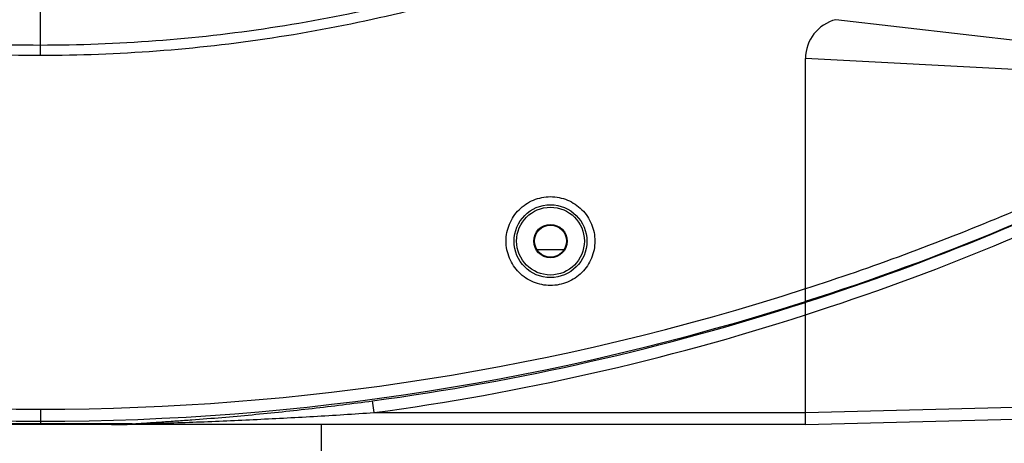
# Model space of a CAD drawing. Header units: millimetres. Extents: x 537 to 2248, y 801 to 1949.
# Tile 30 of 80: x 842 to 966, y 1348 to 1401. Entities that reach past the tile are written whole.
import ezdxf

# ---------------------------------------------------------------- set-up
doc = ezdxf.new("R2010")
doc.units = ezdxf.units.MM
doc.header["$LTSCALE"] = 16.335
doc.layers.get('0').update_dxf_attribs({"linetype": 'CONTINUOUS'})
doc.layers.add('02___PRT_ALL_AXES', color=7, linetype='CONTINUOUS')

msp = doc.modelspace()

# ---------------------------------------------------------------- linework, layer by layer
at = {"color": 7, "linetype": 'Continuous'}
for p, q in [((844.66, 1396.36), (844.66, 1408.05)), ((993.65, 1395.2), (944.46, 1400.85)), ((993.29, 1393.24), (940.66, 1396)), ((940.66, 1350.09), (940.66, 1396)), ((906.66, 1373.09), (906.56, 1373.09)), ((910.66, 1373.09), (910.76, 1373.09)), ((910.28, 1371.99), (907.04, 1371.99)), ((940.66, 1365.41), (940.7, 1365.42)), ((886.52, 1351.59), (886.32, 1353.06)), ((844.66, 1352), (844.66, 1350.09)), ((886.52, 1351.59), (940.66, 1351.59)), ((940.66, 1351.59), (980.31, 1352.62)), ((940.66, 1350.09), (987.66, 1351.32)), ((940.66, 1350.09), (748.66, 1350.09)), ((856.16, 1350.17), (853.59, 1350.17)), ((879.91, 1345.39), (879.91, 1350.09))]:
    msp.add_line(p, q, dxfattribs=at)
msp.add_circle((908.66, 1373.08), 4.57, dxfattribs=at)
at = {"color": 3, "linetype": 'Continuous'}
msp.add_circle((908.66, 1373.09), 2, dxfattribs=at)
at = {"color": 7, "linetype": 'Continuous'}
for centre, radius, start, end in [((945.66, 1396), 5, 103.8865, 180), ((848.17, 1655.75), 304.59, 287.6776, 297.6643), ((847.21, 1656.3), 305.53, 287.8176, 297.1337), ((847.28, 1656.13), 306.83, 287.7187, 297.1307), ((844.61, 1664.01), 312, 252.0895, 270.0091), ((844.71, 1664.02), 312.01, 269.9912, 287.9102), ((844.61, 1664.15), 313.65, 252.1874, 270.0099), ((844.71, 1664.16), 313.66, 269.9905, 287.8123), ((844.66, 1662.01), 311.75, 277.6796, 287.9346), ((844.68, 1662.11), 313.33, 277.674, 287.8376)]:
    msp.add_arc(centre, radius, start, end, dxfattribs=at)
for points, knots in [([(844.66, 1397.64), (835.01, 1397.64), (815.68, 1399.1), (787.36, 1405.6), (760.34, 1416.27), (743.58, 1426.01), (735.62, 1431.48)], [0, 0, 0, 0, 0.250006, 0.500002, 0.749996, 1, 1, 1, 1]), ([(953.7, 1431.48), (945.74, 1426.01), (928.98, 1416.27), (901.96, 1405.6), (873.64, 1399.1), (854.31, 1397.64), (844.66, 1397.64)], [0, 0, 0, 0, 0.250004, 0.499998, 0.749994, 1, 1, 1, 1]), ([(844.66, 1396.36), (834.95, 1396.36), (815.49, 1397.82), (786.98, 1404.37), (759.77, 1415.11), (742.9, 1424.92), (734.9, 1430.42)], [0, 0, 0, 0, 0.250006, 0.500002, 0.749996, 1, 1, 1, 1]), ([(954.42, 1430.42), (946.42, 1424.92), (929.55, 1415.11), (902.34, 1404.37), (873.84, 1397.82), (854.38, 1396.36), (844.66, 1396.36)], [0, 0, 0, 0, 0.250004, 0.499998, 0.749994, 1, 1, 1, 1]), ([(988.93, 1387.3), (987.97, 1386.79), (986.02, 1385.8), (982.13, 1383.83), (975.25, 1380.51), (961.28, 1374.31), (948.97, 1369.77), (940.66, 1367.11)], [0, 0, 0, 0, 0.062513, 0.125024, 0.250045, 0.500068, 1, 1, 1, 1]), ([(903.09, 1373.1), (903.09, 1373.82), (903.38, 1375.28), (904.62, 1377.13), (906.47, 1378.37), (908.66, 1378.81), (910.85, 1378.37), (912.7, 1377.13), (913.94, 1375.28), (914.23, 1373.82), (914.23, 1373.1)], [0, 0, 0, 0, 0.125005, 0.249994, 0.374995, 0.499998, 0.625001, 0.750002, 0.874989, 1, 1, 1, 1]), ([(914.23, 1373.1), (914.23, 1372.37), (913.94, 1370.9), (912.7, 1369.05), (910.85, 1367.81), (908.66, 1367.38), (906.47, 1367.81), (904.62, 1369.05), (903.38, 1370.9), (903.09, 1372.37), (903.09, 1373.1)], [0, 0, 0, 0, 0.125005, 0.249994, 0.374995, 0.499998, 0.625001, 0.750002, 0.874989, 1, 1, 1, 1]), ([(856.16, 1350.17), (856.78, 1350.22), (858.02, 1350.29), (859.9, 1350.42), (861.78, 1350.55), (864.3, 1350.73), (867.44, 1350.98), (872.48, 1351.43), (878.78, 1352.09), (883.81, 1352.72), (886.32, 1353.06)], [0, 0, 0, 0, 0.06141, 0.123549, 0.185873, 0.248289, 0.373286, 0.498436, 0.749066, 1, 1, 1, 1]), ([(856.21, 1350.13), (856.84, 1350.16), (858.1, 1350.2), (860.62, 1350.28), (863.78, 1350.39), (867.57, 1350.54), (872.63, 1350.77), (878.94, 1351.1), (884, 1351.42), (886.52, 1351.59)], [0, 0, 0, 0, 0.062224, 0.124634, 0.24957, 0.374571, 0.499609, 0.749767, 1, 1, 1, 1]), ([(844.66, 1350.16), (843.91, 1350.16), (840.94, 1350.16), (837.96, 1350.16), (835.73, 1350.17)], [0, 0, 0, 0, 0.251573, 1, 1, 1, 1]), ([(853.59, 1350.17), (852.85, 1350.17), (849.87, 1350.16), (846.9, 1350.16), (844.66, 1350.16)], [0, 0, 0, 0, 0.24779, 1, 1, 1, 1]), ([(853.58, 1350.09), (853.8, 1350.09), (854.66, 1350.09), (855.51, 1350.12), (856.16, 1350.17)], [0, 0, 0, 0, 0.250778, 1, 1, 1, 1])]:
    msp.add_open_spline(points, degree=3, knots=knots, dxfattribs=at)
for points in [[(853.58, 1350.09), (854.46, 1350.09), (855.34, 1350.1), (856.21, 1350.13)], [(856.21, 1350.13), (856.19, 1350.15), (856.18, 1350.16), (856.16, 1350.17)]]:
    msp.add_open_spline(points, degree=3, dxfattribs=at)
at = {"layer": '02___PRT_ALL_AXES', "color": 7, "linetype": 'Continuous'}
for radius in [4.25, 2.1]:
    msp.add_circle((908.66, 1373.09), radius, dxfattribs=at)
msp.add_arc((945.66, 1396), 5, 103.8865, 180, dxfattribs=at)

doc.saveas('drawing.dxf')
